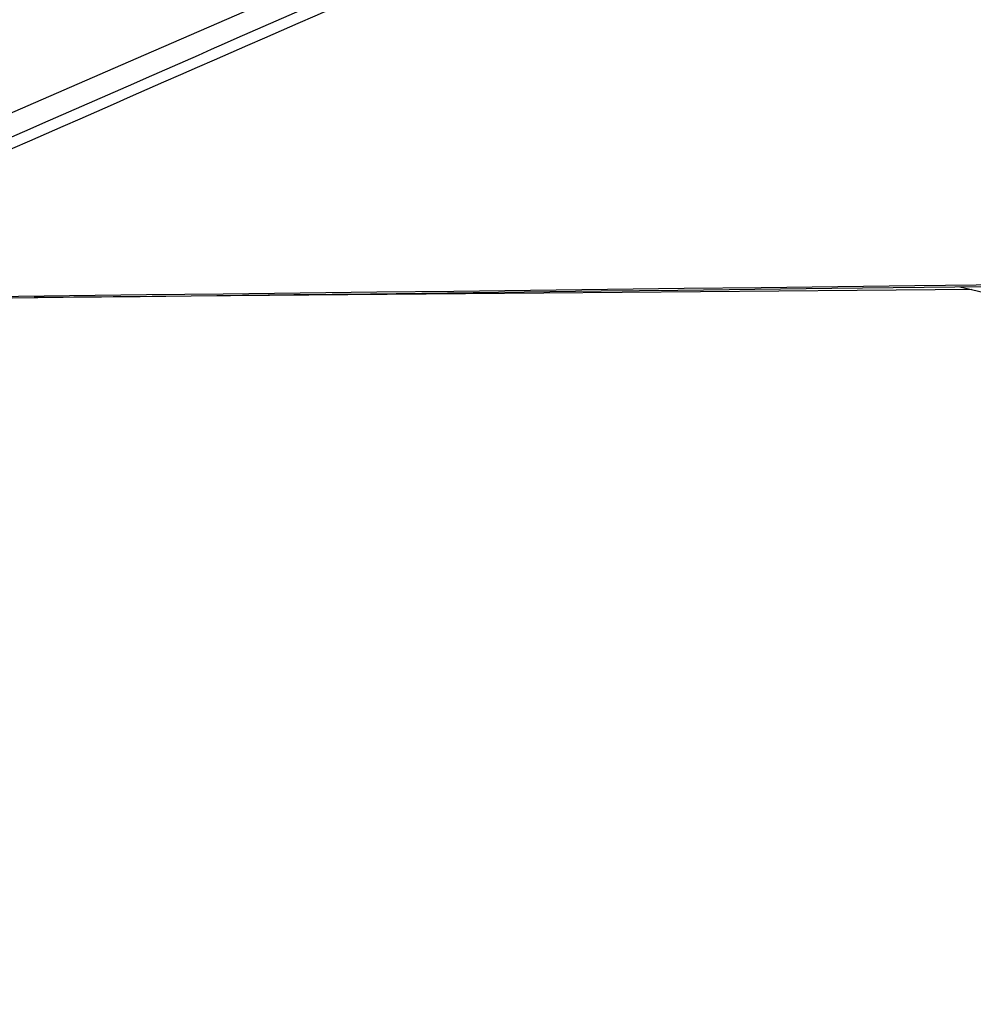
# Model space of a CAD drawing. Header units: millimetres. Extents: x 10 to 10348, y 8 to 8288.
# Tile 49 of 129: x 3906 to 4428, y 2785 to 3324. Entities that reach past the tile are written whole.
import ezdxf

# ---------------------------------------------------------------- set-up
doc = ezdxf.new("R2010")
doc.units = ezdxf.units.MM
doc.layers.add('COMPONENT_GEOMETRY', color=7, linetype='Continuous')
doc.styles.add('SLDTEXTSTYLE0', font='TXT', dxfattribs={"width": 0.75})
doc.dimstyles.new('SLDDIMSTYLE1', dxfattribs={"dimtxt": 75, "dimasz": 3.302, "dimexe": 0, "dimexo": 0.0625, "dimgap": 18.75, "dimtad": 0, "dimtih": 1, "dimtoh": 1, "dimdec": 0, "dimrnd": 1e-09, "dimzin": 12, "dimdsep": 46, "dimtxsty": 'SLDTEXTSTYLE0', "dimsah": 1, "dimcen": 0.09, "dimadec": 0, "dimazin": 3, "dimtfac": 1, "dimtdec": 0, "dimtofl": 0, "dimtmove": 0, "dimatfit": 3, "dimfxl": 1, "dimfrac": 2, "dimtolj": 1, "dimtzin": 12, "dimarcsym": 0})

# ---------------------------------------------------------------- blocks, each defined once
blk = doc.blocks.new('_D_6')
at = {"layer": 'COMPONENT_GEOMETRY', "color": 7}
for p, q in [((6592.37, 3169.16), (6314.85, 3169.16)), ((6318.02, 3169.16), (6318.02, 2018.74)), ((6318.02, 749.25), (6318.02, 1899.67)), ((3149.54, 749.25), (6321.2, 749.25))]:
    blk.add_line(p, q, dxfattribs=at)
for points in [[(6318.02, 3169.16), (6317.52, 3165.86), (6318.53, 3165.86)], [(6318.02, 749.25), (6318.53, 752.55), (6317.52, 752.55)]]:
    blk.add_solid(points, dxfattribs=at)
at = {"layer": 'COMPONENT_GEOMETRY', "color": 7, "insert": (6207.19, 1996.35), "char_height": 75, "attachment_point": 1, "style": 'SLDTEXTSTYLE0'}
blk.add_mtext('2420', dxfattribs=at)

msp = doc.modelspace()

# ---------------------------------------------------------------- linework, layer by layer
at = {"color": 7, "linetype": 'Continuous', "lineweight": 25}
msp.add_line((4420.24, 3177.51), (5069.23, 3024.43), dxfattribs=at)
at = {"color": 7, "linetype": 'Continuous', "lineweight": 25, "flags": 128}
for points in [[(4834.49, 3677.58), (4746.92, 3639.57), (4396.46, 3487.41), (3969.57, 3302.06), (3733.17, 3199.42)], [(3709.25, 3169.17), (3719.76, 3169.29), (3761.78, 3169.79), (3803.81, 3170.28), (3845.83, 3170.77), (3887.85, 3171.26), (3929.88, 3171.75), (3971.9, 3172.25), (4013.92, 3172.74), (4055.95, 3173.23), (4097.97, 3173.72), (4139.99, 3174.22), (4182.02, 3174.71), (4224.04, 3175.2), (4266.06, 3175.7), (4308.09, 3176.19), (4350.11, 3176.69), (4434.16, 3177.68)], [(3712.68, 3170.13), (3723.19, 3170.26), (3765.21, 3170.75), (3807.23, 3171.24), (3849.26, 3171.73), (3891.28, 3172.22), (3933.3, 3172.71), (3975.33, 3173.21), (4017.35, 3173.7), (4059.37, 3174.19), (4101.4, 3174.68), (4143.42, 3175.18), (4185.44, 3175.67), (4227.47, 3176.16), (4269.49, 3176.66), (4311.51, 3177.15), (4353.54, 3177.65), (4395.56, 3178.14), (4479.61, 3179.13)], [(4426.78, 3175.97), (4406.8, 3175.8), (4363.97, 3175.43), (4321.14, 3175.06), (4278.3, 3174.69), (4235.47, 3174.32), (4192.64, 3173.96), (4149.8, 3173.59), (4106.97, 3173.22), (4064.14, 3172.85), (4021.3, 3172.49), (3978.47, 3172.12), (3935.64, 3171.75), (3914.03, 3171.57)]]:
    msp.add_lwpolyline(points, dxfattribs=at)
at = {"color": 7, "linetype": 'Continuous', "lineweight": 25}
msp.add_open_spline([(4873.5, 3680.01), (4846.2, 3667.9), (4791.62, 3643.67), (4639.22, 3576.44), (4318.35, 3435.47), (3986.36, 3290.01), (3751.81, 3187.27), (3713.14, 3170.33), (3712.68, 3170.13)], degree=3, knots=[0, 0, 0, 0, 0.070862, 0.141725, 0.394538, 0.90018, 0.998816, 1, 1, 1, 1], dxfattribs=at)
at = {"color": 8, "linetype": 'Continuous', "lineweight": 25}
msp.add_open_spline([(3734.55, 3186.36), (3885.7, 3252.53), (4108.01, 3349.85), (4428.43, 3490.17), (4625.15, 3576.36), (4778.28, 3643.52), (4833.32, 3667.69), (4860.85, 3679.77)], degree=3, knots=[0, 0, 0, 0, 0.402959, 0.592639, 0.85389, 0.926945, 1, 1, 1, 1], dxfattribs=at)

# ---------------------------------------------------------------- dimensions: what is measured, and where the dimension line sits
at = {"layer": 'COMPONENT_GEOMETRY', "color": 7}
dim = msp.add_linear_dim(base=(6318.02, 749.25), p1=(6593.64, 3169.16), p2=(3148.27, 749.25), angle=90, dimstyle='SLDDIMSTYLE1', dxfattribs=at)
dim.commit()
dim.dimension.update_dxf_attribs({"geometry": '_D_6', "text_midpoint": (6318.02, 1959.21), "dimtype": 160})

doc.saveas('drawing.dxf')
